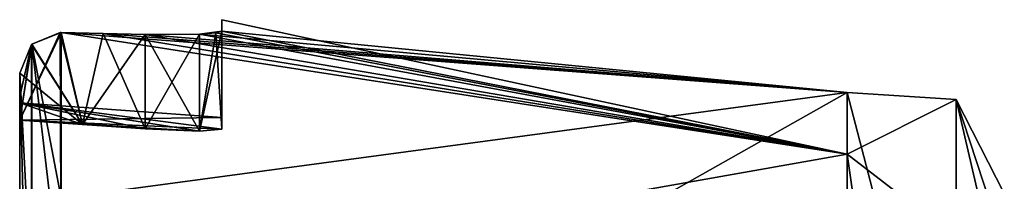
# Model space of a CAD drawing. Header units: metres. Extents: x 59 to 135, y -85 to 126.
# Tile 15 of 16: x 59 to 71, y 83 to 85. Entities that reach past the tile are written whole.
import ezdxf

# ---------------------------------------------------------------- set-up
doc = ezdxf.new("R2010")
doc.units = ezdxf.units.M
doc.layers.add('solid_509302', color=7, linetype='CONTINUOUS')

msp = doc.modelspace()

# ---------------------------------------------------------------- linework, layer by layer
at = {"layer": 'solid_509302'}
for points in [[(61.5, 83.737122), (61.5, 84.947968), (61.5, 84.805374, -4.920016)], [(69.240135, 83.286079, -15.658629), (61.5, 84.805374, -4.920016), (61.5, 84.947968)], [(61.5, 83.592461, 4.920016), (61.5, 84.805374, 4.920016), (61.5, 84.947968)], [(69.240135, 83.286079, -15.658629), (61.5, 84.947968), (61.5, 84.805374, 4.920016)], [(61.5, 83.737122), (61.5, 83.592461, 4.920016), (61.5, 84.947968)], [(59, 83.707306, 6), (59.499737, 84.789993, 5.97381), (59.506336, 84.789978, 5.973464)], [(59, 83.707306, 6), (59.151123, 84.646515, 5.99208), (59.499737, 84.789993, 5.97381)], [(59, 83.707306, 6), (59.506336, 84.789978, 5.973464), (59.513088, 84.789871, 5.97311)], [(59.776585, 83.652618, 5.959301), (59, 83.707306, 6), (59.513088, 84.789871, 5.97311)], [(59.776585, 83.652618, -5.959301), (59.5, 84.789993, -5.973796), (59.151108, 84.6465, -5.992081)], [(59.513088, 81.567299, -23.911837), (59.151108, 84.6465, -5.992081), (59.5, 84.789993, -5.973796)], [(59.151123, 84.646515, 5.99208), (59.506336, 84.789978, 5.973464), (59.499737, 84.789993, 5.97381)], [(59.151123, 84.646515, 5.99208), (59.513088, 84.789871, 5.97311), (59.506336, 84.789978, 5.973464)], [(59.513088, 82.74157, 19.463636), (59.513088, 84.789871, 5.97311), (59.151123, 84.646515, 5.99208)], [(59.776585, 83.652618, -5.959301), (59.506546, 84.78997, -5.973453), (59.5, 84.789993, -5.973796)], [(59.513088, 81.567299, -23.911837), (59.5, 84.789993, -5.973796), (59.506546, 84.78997, -5.973453)], [(59.776585, 83.652618, -5.959301), (59.513088, 84.789871, -5.97311), (59.506546, 84.78997, -5.973453)], [(59.513088, 81.567299, -23.911837), (59.506546, 84.78997, -5.973453), (59.513088, 84.789871, -5.97311)], [(59.776585, 83.652618, -5.959301), (60.032764, 84.778145, -5.945875), (59.513088, 84.789871, -5.97311)], [(69.240135, 83.286079, -15.658629), (59.513088, 84.789871, -5.97311), (60.032764, 84.778145, -5.945875)], [(69.240135, 83.286079, -15.658629), (59.513088, 81.567299, -23.911837), (59.513088, 84.789871, -5.97311)], [(59.776585, 83.652618, 5.959301), (59.513088, 84.789871, 5.97311), (60.032764, 84.778145, 5.945875)], [(69.240135, 84.048553, 10.844573), (60.032764, 84.778145, 5.945875), (59.513088, 84.789871, 5.97311)], [(69.240135, 84.048553, 10.844573), (59.513088, 84.789871, 5.97311), (59.513088, 82.74157, 19.463636)], [(59.776585, 83.652618, -5.959301), (60.552338, 83.597977, -5.918645), (60.032764, 84.778145, -5.945875)], [(59.776585, 83.652618, 5.959301), (60.032764, 84.778145, 5.945875), (60.552338, 84.766411, 5.918645)], [(59.776585, 83.652618, 5.959301), (60.552338, 84.766411, 5.918645), (60.552338, 83.597977, 5.918645)], [(60.552338, 83.597977, -5.918645), (60.552338, 84.766411, -5.918645), (60.032764, 84.778145, -5.945875)], [(69.240135, 83.286079, -15.658629), (60.032764, 84.778145, -5.945875), (60.552338, 84.766411, -5.918645)], [(69.240135, 84.048553, 10.844573), (60.552338, 84.766411, 5.918645), (60.032764, 84.778145, 5.945875)], [(61.224945, 84.769821, 5.608822), (61.225346, 83.569458, 5.608403), (60.552338, 83.597977, 5.918645)], [(60.552338, 84.766411, 5.918645), (61.224945, 84.769821, 5.608822), (60.552338, 83.597977, 5.918645)], [(69.240135, 84.048553, 10.844573), (61.224945, 84.769821, 5.608822), (60.552338, 84.766411, 5.918645)], [(61.22464, 84.769806, -5.609145), (60.552338, 84.766411, -5.918645), (61.225346, 83.569458, -5.608403)], [(69.240135, 83.286079, -15.658629), (60.552338, 84.766411, -5.918645), (61.22464, 84.769806, -5.609145)], [(61.225346, 83.569458, -5.608403), (60.552338, 84.766411, -5.918645), (60.552338, 83.597977, -5.918645)], [(61.428539, 84.784897, -5.291253), (61.22464, 84.769806, -5.609145), (61.225346, 83.569458, -5.608403)], [(69.240135, 83.286079, -15.658629), (61.22464, 84.769806, -5.609145), (61.428539, 84.784897, -5.291253)], [(61.224945, 84.769821, 5.608822), (61.5, 84.805374, 4.920016), (61.225346, 83.569458, 5.608403)], [(69.240135, 84.048553, 10.844573), (61.5, 84.805374, 4.920016), (61.224945, 84.769821, 5.608822)], [(61.225346, 83.569458, 5.608403), (61.5, 84.805374, 4.920016), (61.5, 83.592461, 4.920016)], [(61.428539, 84.784897, -5.291253), (61.225346, 83.569458, -5.608403), (61.5, 83.592461, -4.920016)], [(61.5, 84.805374, -4.920016), (61.428539, 84.784897, -5.291253), (61.5, 83.592461, -4.920016)], [(69.240135, 83.286079, -15.658629), (61.428539, 84.784897, -5.291253), (61.5, 84.805374, -4.920016)], [(61.5, 83.737122), (61.5, 84.805374, -4.920016), (61.5, 83.592461, -4.920016)], [(69.240135, 84.048553, 10.844573), (69.240135, 83.286079, -15.658629), (61.5, 84.805374, 4.920016)], [(59, 83.707306, 6), (59.146439, 84.641869, 5.992325), (59.151123, 84.646515, 5.99208)], [(59.776585, 83.652618, -5.959301), (59.146568, 84.641998, -5.992319), (59, 84.286888, -6)], [(59.151104, 81.427246, -23.885935), (59, 84.286888, -6), (59.146568, 84.641998, -5.992319)], [(59, 83.997665, 6), (59, 84.286781, 6), (59.146439, 84.641869, 5.992325)], [(59.151104, 78.420326, 32.422009), (59.146439, 84.641869, 5.992325), (59, 84.286781, 6)], [(59, 83.707306, 6), (59, 83.997665, 6), (59.146439, 84.641869, 5.992325)], [(59.151104, 78.420326, 32.422009), (59.151123, 84.646515, 5.99208), (59.146439, 84.641869, 5.992325)], [(59.776585, 83.652618, -5.959301), (59.151108, 84.6465, -5.992081), (59.146568, 84.641998, -5.992319)], [(59.151104, 81.427246, -23.885935), (59.146568, 84.641998, -5.992319), (59.151108, 84.6465, -5.992081)], [(59.151104, 78.420326, 32.422009), (59.513088, 82.74157, 19.463636), (59.151123, 84.646515, 5.99208)], [(59.513088, 81.567299, -23.911837), (59.151104, 81.427246, -23.885935), (59.151108, 84.6465, -5.992081)], [(59.776585, 83.652618, -5.959301), (59, 84.286888, -6), (59, 83.707306, -6)], [(59, 81.078903, -23.801054), (59, 83.707306, -6), (59, 84.286888, -6)], [(59.151104, 81.427246, -23.885935), (59, 81.078903, -23.801054), (59, 84.286888, -6)], [(59, -83.0448, 15.615391), (59, 84.286781, 6), (59, 83.997665, 6)], [(59, -83.0448, 15.615391), (59, 78.07943, 32.309166), (59, 84.286781, 6)], [(59.151104, 78.420326, 32.422009), (59, 84.286781, 6), (59, 78.07943, 32.309166)], [(59, -83.0448, 15.615391), (59, 83.997665, 6), (59, 83.707306, 6)], [(69.240135, 84.048553, 10.844573), (59.513088, 82.74157, 19.463636), (59.513088, 78.560997, 32.452579)], [(69.240135, 76.583763, 36.286232), (69.240135, 84.048553, 10.844573), (59.513088, 78.560997, 32.452579)], [(70.589485, 83.959335, 5.987914), (69.240135, 83.286079, -15.658629), (69.240135, 84.048553, 10.844573)], [(70.589485, 78.871399, 29.399439), (69.240135, 84.048553, 10.844573), (69.240135, 76.583763, 36.286232)], [(70.589485, 83.959335, 5.987914), (69.240135, 84.048553, 10.844573), (70.589485, 78.871399, 29.399439)], [(59, 83.922066), (59.776585, 83.652618, -5.959301), (59, 83.707306, -6)], [(59, -83.0448, 15.615391), (59, 83.922066), (59, 83.707306, -6)], [(59, 83.922066), (60.552338, 83.597977, -5.918645), (59.776585, 83.652618, -5.959301)], [(59, 83.922066), (61.225346, 83.569458, -5.608403), (60.552338, 83.597977, -5.918645)], [(59, 83.922066), (61.5, 83.592461, -4.920016), (61.225346, 83.569458, -5.608403)], [(59, 83.922066), (61.5, 83.737122), (61.5, 83.592461, -4.920016)], [(59, 83.922066), (59, 83.707306, 6), (61.5, 83.737122)], [(59, -83.0448, 15.615391), (59, 83.707306, 6), (59, 83.922066)], [(70.589485, 82.245377, -17.908716), (69.240135, 83.286079, -15.658629), (70.589485, 83.959335, 5.987914)], [(71.185867, 82.152908, 10.596733), (70.589485, 83.959335, 5.987914), (70.589485, 78.871399, 29.399439)], [(71.185867, 81.406708, -15.308427), (70.589485, 82.245377, -17.908716), (70.589485, 83.959335, 5.987914)], [(71.185867, 82.799248, -2.382547), (71.185867, 81.406708, -15.308427), (70.589485, 83.959335, 5.987914)], [(71.185867, 82.152908, 10.596733), (71.185867, 82.799248, -2.382547), (70.589485, 83.959335, 5.987914)], [(59, 83.707306, 6), (61.5, 83.592461, 4.920016), (61.5, 83.737122)], [(59, -83.805649, -10.811648), (59, -83.0448, 15.615391), (59, 83.707306, -6)], [(59, 81.078903, -23.801054), (59, -83.805649, -10.811648), (59, 83.707306, -6)], [(59, 83.707306, 6), (61.225346, 83.569458, 5.608403), (61.5, 83.592461, 4.920016)], [(61.225346, 83.569458, 5.608403), (59, 83.707306, 6), (59.776585, 83.652618, 5.959301)], [(59.776585, 83.652618, 5.959301), (60.552338, 83.597977, 5.918645), (61.225346, 83.569458, 5.608403)], [(69.240135, 83.286079, -15.658629), (69.240135, 74.370987, -40.629055), (59.513088, 81.567299, -23.911837)], [(70.589485, 73.868393, -40.354488), (69.240135, 74.370987, -40.629055), (69.240135, 83.286079, -15.658629)], [(70.589485, 73.868393, -40.354488), (69.240135, 83.286079, -15.658629), (70.589485, 82.245377, -17.908716)]]:
    msp.add_3dface(points, dxfattribs=at)

doc.saveas('drawing.dxf')
